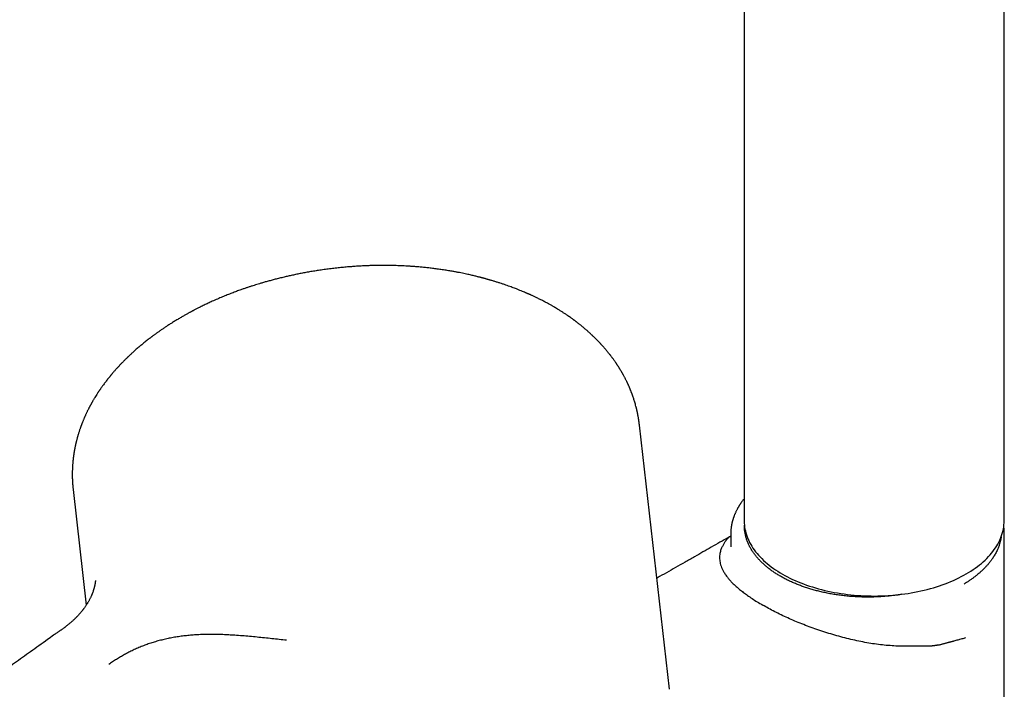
# Model space of a CAD drawing. Header units: millimetres. Extents: x 8 to 761, y 12 to 869.
# Tile 11 of 34: x 645 to 732, y 225 to 283. Entities that reach past the tile are written whole.
import ezdxf

# ---------------------------------------------------------------- set-up
doc = ezdxf.new("R2010")
doc.units = ezdxf.units.MM

msp = doc.modelspace()

# ---------------------------------------------------------------- linework, layer by layer
at = {"color": 7, "linetype": 'Continuous', "lineweight": 30}
for p, q in [((708.926, 340.454), (708.933, 239.44)), ((731.733, 239.442), (731.726, 340.455)), ((699.725, 247.885), (699.729, 247.86)), ((702.368, 224.666), (699.732, 247.86)), ((650.052, 242.213), (651.205, 232.063)), ((650.064, 242.203), (650.063, 242.215)), ((707.752, 238.119), (707.739, 238.112)), ((707.751, 238.33), (707.752, 237.167)), ((731.753, 214.919), (731.751, 238.332)), ((707.753, 237.167), (707.753, 237.172)), ((651.296, 232.211), (651.307, 232.229)), ((651.313, 232.234), (651.309, 232.228))]:
    msp.add_line(p, q, dxfattribs=at)
at = {"color": 7, "linetype": 'Continuous', "lineweight": 30, "flags": 128}
msp.add_lwpolyline([(708.933, 239.44), (708.933, 239.426), (708.938, 239.254), (708.95, 239.082), (708.97, 238.91), (708.998, 238.738), (709.034, 238.567), (709.078, 238.397), (709.129, 238.227), (709.188, 238.058), (709.254, 237.89), (709.328, 237.723), (709.41, 237.557), (709.499, 237.393), (709.596, 237.23), (709.699, 237.068), (709.811, 236.908), (709.929, 236.75), (710.055, 236.594), (710.187, 236.44), (710.327, 236.287), (710.473, 236.137), (710.626, 235.989), (710.786, 235.844), (710.952, 235.701), (711.125, 235.56), (711.304, 235.422), (711.489, 235.287), (711.681, 235.155), (711.878, 235.026), (712.081, 234.9), (712.29, 234.776), (712.504, 234.656), (712.724, 234.54), (712.948, 234.426), (713.178, 234.317), (713.413, 234.21), (713.653, 234.107), (713.897, 234.008), (714.145, 233.913), (714.398, 233.821), (714.655, 233.734), (714.915, 233.65), (715.18, 233.57), (715.448, 233.494), (715.719, 233.422), (715.994, 233.354), (716.271, 233.291), (716.551, 233.232), (716.834, 233.177), (717.119, 233.126), (717.407, 233.08), (717.696, 233.038), (717.987, 233), (718.28, 232.967), (718.574, 232.938), (718.87, 232.914), (719.166, 232.894), (719.464, 232.878), (719.761, 232.867), (720.06, 232.861), (720.358, 232.859), (720.656, 232.862), (720.955, 232.869), (721.252, 232.881), (721.55, 232.897), (721.846, 232.917), (722.141, 232.942), (722.435, 232.972), (722.728, 233.006), (723.019, 233.044), (723.308, 233.087), (723.595, 233.134), (723.88, 233.186), (724.162, 233.242), (724.442, 233.302), (724.719, 233.366), (724.993, 233.434), (725.263, 233.507), (725.531, 233.583), (725.795, 233.664), (726.055, 233.748), (726.311, 233.837), (726.563, 233.929), (726.811, 234.025), (727.054, 234.125), (727.293, 234.228), (727.527, 234.335), (727.756, 234.446), (727.98, 234.56), (728.199, 234.677), (728.412, 234.797), (728.62, 234.921), (728.822, 235.048), (729.018, 235.178), (729.208, 235.31), (729.393, 235.446), (729.571, 235.584), (729.742, 235.725), (729.908, 235.869), (730.066, 236.014), (730.218, 236.163), (730.364, 236.313), (730.502, 236.466), (730.633, 236.621), (730.758, 236.777), (730.875, 236.936), (730.985, 237.096), (731.088, 237.258), (731.183, 237.421), (731.271, 237.586), (731.351, 237.752), (731.424, 237.919), (731.489, 238.087), (731.547, 238.256), (731.597, 238.426), (731.639, 238.596), (731.673, 238.767), (731.7, 238.939), (731.719, 239.111), (731.73, 239.283), (731.733, 239.442)], dxfattribs=at)
at = {"color": 7, "linetype": 'Continuous', "lineweight": 30}
for points, knots in [([(699.736, 247.884), (699.734, 247.905), (699.729, 247.949), (699.719, 248.025), (699.709, 248.103), (699.698, 248.19), (699.686, 248.27), (699.673, 248.354), (699.659, 248.443), (699.645, 248.531), (699.632, 248.606), (699.621, 248.665), (699.612, 248.715), (699.602, 248.767), (699.59, 248.826), (699.577, 248.892), (699.563, 248.96), (699.549, 249.025), (699.535, 249.088), (699.522, 249.149), (699.509, 249.204), (699.497, 249.256), (699.484, 249.31), (699.469, 249.372), (699.452, 249.44), (699.423, 249.55), (699.383, 249.697), (699.333, 249.87), (699.285, 250.029), (699.237, 250.18), (699.185, 250.333), (699.13, 250.491), (699.081, 250.625), (699.041, 250.73), (699.014, 250.8), (698.99, 250.861), (698.968, 250.917), (698.945, 250.974), (698.919, 251.037), (698.889, 251.108), (698.858, 251.181), (698.824, 251.26), (698.787, 251.343), (698.75, 251.426), (698.715, 251.5), (698.684, 251.567), (698.653, 251.633), (698.617, 251.708), (698.571, 251.801), (698.516, 251.91), (698.456, 252.027), (698.397, 252.137), (698.352, 252.22), (698.317, 252.283), (698.29, 252.332), (698.258, 252.389), (698.224, 252.449), (698.19, 252.509), (698.151, 252.575), (698.109, 252.647), (698.063, 252.722), (698.018, 252.797), (697.973, 252.869), (697.929, 252.938), (697.892, 252.997), (697.864, 253.041), (697.843, 253.074), (697.827, 253.098), (697.809, 253.125), (697.787, 253.158), (697.761, 253.199), (697.73, 253.245), (697.695, 253.297), (697.642, 253.375), (697.573, 253.473), (697.491, 253.59), (697.42, 253.688), (697.359, 253.77), (697.309, 253.837), (697.26, 253.902), (697.214, 253.962), (697.171, 254.018), (697.128, 254.073), (697.084, 254.129), (697.033, 254.192), (696.977, 254.263), (696.916, 254.338), (696.851, 254.416), (696.784, 254.495), (696.717, 254.575), (696.647, 254.655), (696.578, 254.733), (696.519, 254.8), (696.472, 254.852), (696.437, 254.891), (696.408, 254.923), (696.382, 254.951), (696.351, 254.985), (696.309, 255.03), (696.254, 255.089), (696.181, 255.166), (696.095, 255.256), (696, 255.353), (695.907, 255.447), (695.817, 255.535), (695.734, 255.616), (695.661, 255.686), (695.598, 255.746), (695.539, 255.802), (695.472, 255.864), (695.392, 255.938), (695.3, 256.021), (695.2, 256.11), (695.094, 256.203), (694.981, 256.301), (694.864, 256.401), (694.744, 256.5), (694.636, 256.588), (694.542, 256.664), (694.462, 256.728), (694.383, 256.79), (694.306, 256.85), (694.242, 256.899), (694.19, 256.939), (694.152, 256.968), (694.118, 256.993), (694.088, 257.016), (694.058, 257.038), (694.022, 257.065), (693.975, 257.099), (693.917, 257.142), (693.849, 257.192), (693.772, 257.247), (693.668, 257.322), (693.543, 257.409), (693.404, 257.505), (693.279, 257.589), (693.167, 257.663), (693.063, 257.732), (692.956, 257.801), (692.844, 257.872), (692.729, 257.944), (692.635, 258.002), (692.56, 258.048), (692.506, 258.081), (692.461, 258.108), (692.424, 258.13), (692.386, 258.153), (692.339, 258.181), (692.281, 258.215), (692.213, 258.255), (692.133, 258.301), (692.041, 258.353), (691.935, 258.414), (691.813, 258.482), (691.678, 258.556), (691.535, 258.633), (691.385, 258.712), (691.194, 258.811), (690.957, 258.931), (690.732, 259.041), (690.556, 259.125), (690.441, 259.179), (690.335, 259.228), (690.246, 259.269), (690.174, 259.301), (690.117, 259.327), (690.068, 259.349), (690.022, 259.369), (689.976, 259.389), (689.931, 259.409), (689.885, 259.429), (689.797, 259.467), (689.659, 259.527), (689.465, 259.608), (689.252, 259.695), (689.047, 259.777), (688.851, 259.853), (688.667, 259.923), (688.466, 259.998), (688.247, 260.077), (688.01, 260.161), (687.766, 260.244), (687.516, 260.327), (687.261, 260.408), (687.042, 260.476), (686.866, 260.529), (686.742, 260.566), (686.626, 260.6), (686.52, 260.631), (686.419, 260.659), (686.324, 260.686), (686.236, 260.71), (686.162, 260.731), (686.101, 260.747), (686.054, 260.76), (686.021, 260.769), (685.991, 260.777), (685.955, 260.786), (685.903, 260.8), (685.834, 260.818), (685.748, 260.84), (685.644, 260.867), (685.523, 260.897), (685.385, 260.931), (685.231, 260.969), (685.059, 261.01), (684.87, 261.053), (684.663, 261.099), (684.439, 261.148), (684.199, 261.198), (683.942, 261.249), (683.671, 261.301), (683.392, 261.352), (683.053, 261.411), (682.662, 261.474), (682.222, 261.539), (681.794, 261.597), (681.379, 261.648), (680.977, 261.692), (680.589, 261.73), (680.214, 261.763), (679.865, 261.79), (679.541, 261.812), (679.241, 261.83), (678.953, 261.844), (678.676, 261.856), (678.412, 261.865), (678.159, 261.872), (677.885, 261.877), (677.581, 261.881), (677.237, 261.882), (676.872, 261.88), (676.488, 261.874), (676.083, 261.863), (675.658, 261.846), (675.226, 261.824), (674.789, 261.797), (674.347, 261.765), (673.889, 261.726), (673.415, 261.68), (672.924, 261.626), (672.431, 261.565), (671.946, 261.499), (671.479, 261.429), (671.027, 261.356), (670.59, 261.28), (670.171, 261.202), (669.769, 261.123), (669.384, 261.043), (669.014, 260.963), (668.637, 260.876), (668.255, 260.785), (667.87, 260.688), (667.506, 260.593), (667.161, 260.499), (666.836, 260.407), (666.544, 260.322), (666.283, 260.243), (666.042, 260.169), (665.801, 260.092), (665.553, 260.012), (665.297, 259.926), (665.034, 259.836), (664.727, 259.729), (664.376, 259.601), (663.979, 259.452), (663.568, 259.291), (663.144, 259.118), (662.705, 258.932), (662.348, 258.774), (662.078, 258.65), (661.898, 258.567), (661.722, 258.484), (661.547, 258.4), (661.376, 258.316), (661.211, 258.234), (661.062, 258.16), (660.93, 258.093), (660.815, 258.033), (660.72, 257.984), (660.643, 257.943), (660.583, 257.912), (660.532, 257.885), (660.488, 257.861), (660.444, 257.838), (660.393, 257.81), (660.329, 257.776), (660.254, 257.735), (660.169, 257.688), (660.074, 257.636), (659.968, 257.577), (659.851, 257.511), (659.722, 257.438), (659.585, 257.359), (659.444, 257.276), (659.246, 257.159), (659, 257.01), (658.712, 256.831), (658.441, 256.658), (658.187, 256.491), (657.95, 256.332), (657.726, 256.178), (657.517, 256.031), (657.351, 255.912), (657.224, 255.82), (657.137, 255.756), (657.059, 255.698), (657, 255.654), (656.958, 255.622), (656.925, 255.597), (656.884, 255.567), (656.833, 255.528), (656.77, 255.48), (656.674, 255.406), (656.55, 255.309), (656.403, 255.193), (656.263, 255.08), (656.13, 254.972), (656.005, 254.868), (655.873, 254.758), (655.737, 254.642), (655.599, 254.522), (655.474, 254.412), (655.362, 254.311), (655.262, 254.221), (655.174, 254.14), (655.098, 254.07), (655.033, 254.009), (654.983, 253.962), (654.945, 253.926), (654.911, 253.894), (654.873, 253.857), (654.828, 253.814), (654.776, 253.764), (654.715, 253.705), (654.644, 253.635), (654.563, 253.555), (654.475, 253.466), (654.358, 253.348), (654.215, 253.199), (654.045, 253.018), (653.907, 252.868), (653.803, 252.753), (653.733, 252.674), (653.663, 252.595), (653.598, 252.52), (653.539, 252.452), (653.49, 252.395), (653.45, 252.347), (653.419, 252.31), (653.394, 252.281), (653.37, 252.252), (653.34, 252.216), (653.301, 252.169), (653.255, 252.113), (653.206, 252.052), (653.155, 251.989), (653.105, 251.926), (653.005, 251.799), (652.856, 251.606), (652.706, 251.405), (652.602, 251.261), (652.543, 251.178), (652.488, 251.1), (652.441, 251.031), (652.405, 250.979), (652.378, 250.94), (652.356, 250.907), (652.331, 250.871), (652.302, 250.827), (652.267, 250.775), (652.229, 250.717), (652.122, 250.554), (652.012, 250.378), (651.899, 250.192), (651.842, 250.096), (651.788, 250.004), (651.739, 249.919), (651.702, 249.854), (651.675, 249.806), (651.656, 249.772), (651.641, 249.745), (651.628, 249.722), (651.616, 249.699), (651.6, 249.67), (651.579, 249.631), (651.552, 249.582), (651.522, 249.525), (651.489, 249.464), (651.457, 249.402), (651.413, 249.316), (651.358, 249.208), (651.299, 249.088), (651.248, 248.983), (651.204, 248.891), (651.163, 248.803), (651.126, 248.722), (651.092, 248.646), (651.06, 248.573), (651.028, 248.499), (650.994, 248.421), (650.957, 248.334), (650.916, 248.234), (650.88, 248.145), (650.852, 248.072), (650.832, 248.021), (650.813, 247.973), (650.798, 247.933), (650.786, 247.901), (650.777, 247.878), (650.768, 247.855), (650.758, 247.827), (650.744, 247.788), (650.725, 247.736), (650.7, 247.667), (650.67, 247.582), (650.637, 247.485), (650.602, 247.382), (650.567, 247.274), (650.531, 247.16), (650.501, 247.061), (650.478, 246.984), (650.464, 246.934), (650.452, 246.893), (650.439, 246.848), (650.424, 246.796), (650.408, 246.736), (650.39, 246.671), (650.371, 246.598), (650.354, 246.531), (650.338, 246.469), (650.325, 246.415), (650.311, 246.358), (650.297, 246.299), (650.284, 246.243), (650.273, 246.195), (650.265, 246.157), (650.258, 246.128), (650.25, 246.089), (650.237, 246.032), (650.22, 245.949), (650.205, 245.873), (650.192, 245.809), (650.183, 245.759), (650.173, 245.707), (650.163, 245.652), (650.153, 245.595), (650.144, 245.539), (650.135, 245.49), (650.129, 245.449), (650.124, 245.417), (650.119, 245.389), (650.115, 245.361), (650.11, 245.33), (650.105, 245.297), (650.099, 245.253), (650.091, 245.197), (650.081, 245.128), (650.071, 245.05), (650.06, 244.964), (650.05, 244.879), (650.042, 244.8), (650.033, 244.718), (650.024, 244.622), (650.014, 244.509), (650.005, 244.393), (649.998, 244.28), (649.992, 244.171), (649.986, 244.065), (649.982, 243.959), (649.979, 243.864), (649.977, 243.778), (649.976, 243.702), (649.975, 243.625), (649.975, 243.544), (649.975, 243.458), (649.976, 243.375), (649.977, 243.301), (649.979, 243.24), (649.98, 243.185), (649.982, 243.13), (649.984, 243.06), (649.988, 242.975), (649.993, 242.875), (650, 242.769), (650.006, 242.679), (650.011, 242.606), (650.016, 242.547), (650.022, 242.478), (650.03, 242.396), (650.039, 242.301), (650.047, 242.232), (650.051, 242.196)], [0, 0, 0, 0, 0.00089, 0.001916, 0.00373, 0.00535, 0.006742, 0.008243, 0.009927, 0.011538, 0.012967, 0.013867, 0.014716, 0.015615, 0.016686, 0.017923, 0.01917, 0.020347, 0.021454, 0.02262, 0.023631, 0.024497, 0.025453, 0.026598, 0.027892, 0.02919, 0.032707, 0.036008, 0.038835, 0.041627, 0.044523, 0.047536, 0.050735, 0.052204, 0.053555, 0.054724, 0.05572, 0.056793, 0.058024, 0.059432, 0.060902, 0.062348, 0.064077, 0.065755, 0.067237, 0.06849, 0.069719, 0.071207, 0.072943, 0.075374, 0.077743, 0.079995, 0.082027, 0.082843, 0.08385, 0.08505, 0.086334, 0.08756, 0.088727, 0.090442, 0.092011, 0.093436, 0.095115, 0.096557, 0.097779, 0.098782, 0.099364, 0.099834, 0.100329, 0.101107, 0.101921, 0.102913, 0.104069, 0.105238, 0.107908, 0.11042, 0.112781, 0.1143, 0.115774, 0.117202, 0.118547, 0.11978, 0.120919, 0.122161, 0.123559, 0.125139, 0.126865, 0.128632, 0.130421, 0.132231, 0.134062, 0.135916, 0.13763, 0.138661, 0.139548, 0.14029, 0.140891, 0.141548, 0.142652, 0.144032, 0.145687, 0.148087, 0.150405, 0.152639, 0.154791, 0.156798, 0.158494, 0.159914, 0.161172, 0.162615, 0.164507, 0.166615, 0.168844, 0.171193, 0.173661, 0.176249, 0.178849, 0.181366, 0.183088, 0.184769, 0.186408, 0.188007, 0.189512, 0.190384, 0.191165, 0.191854, 0.192453, 0.19299, 0.193672, 0.19462, 0.195783, 0.197161, 0.198742, 0.200339, 0.203317, 0.206086, 0.208382, 0.210512, 0.212475, 0.214284, 0.21656, 0.218693, 0.220682, 0.221787, 0.222812, 0.223624, 0.224208, 0.224859, 0.225701, 0.22674, 0.227975, 0.229406, 0.231033, 0.232855, 0.235085, 0.237466, 0.239948, 0.24253, 0.245213, 0.249761, 0.254572, 0.256533, 0.25851, 0.260274, 0.261772, 0.262885, 0.263787, 0.264547, 0.265296, 0.266037, 0.266769, 0.267494, 0.268229, 0.27104, 0.274136, 0.277518, 0.281186, 0.283807, 0.286665, 0.289774, 0.293133, 0.296743, 0.300604, 0.304209, 0.308007, 0.312, 0.313939, 0.315775, 0.317471, 0.319025, 0.320439, 0.321897, 0.323167, 0.324248, 0.325139, 0.325821, 0.326286, 0.326555, 0.327104, 0.327859, 0.328819, 0.330076, 0.331569, 0.333298, 0.335264, 0.337465, 0.339902, 0.342575, 0.345484, 0.348628, 0.352009, 0.355558, 0.359335, 0.363255, 0.367111, 0.373284, 0.379255, 0.385023, 0.390589, 0.395952, 0.401114, 0.406073, 0.410831, 0.414931, 0.418868, 0.422643, 0.426256, 0.429706, 0.432993, 0.436162, 0.440377, 0.444847, 0.449571, 0.454549, 0.459782, 0.46527, 0.471013, 0.4765, 0.482202, 0.488118, 0.494249, 0.500593, 0.507151, 0.51341, 0.519487, 0.525384, 0.531099, 0.536632, 0.541891, 0.546974, 0.551883, 0.556616, 0.562024, 0.567183, 0.572095, 0.576758, 0.581174, 0.585342, 0.588717, 0.591949, 0.595266, 0.598706, 0.602269, 0.605956, 0.609765, 0.615205, 0.620879, 0.626786, 0.632928, 0.639409, 0.646131, 0.648837, 0.651581, 0.654287, 0.656822, 0.659613, 0.662158, 0.664457, 0.666508, 0.668314, 0.669873, 0.670992, 0.671937, 0.672708, 0.673391, 0.674026, 0.674802, 0.675815, 0.677068, 0.678389, 0.679902, 0.681606, 0.683502, 0.685589, 0.687868, 0.690229, 0.692545, 0.697641, 0.702501, 0.707127, 0.711519, 0.715675, 0.719613, 0.723367, 0.726938, 0.728631, 0.730272, 0.731733, 0.732968, 0.733524, 0.734078, 0.734826, 0.735784, 0.736952, 0.738328, 0.741196, 0.744028, 0.746735, 0.749318, 0.751776, 0.754111, 0.75714, 0.759931, 0.762483, 0.764799, 0.766884, 0.768708, 0.77031, 0.771689, 0.772847, 0.773495, 0.774166, 0.774996, 0.775981, 0.777096, 0.778336, 0.779957, 0.781753, 0.783722, 0.785842, 0.789597, 0.793533, 0.79765, 0.799317, 0.801012, 0.802736, 0.804392, 0.805832, 0.807055, 0.80806, 0.808848, 0.809418, 0.809918, 0.810673, 0.811693, 0.812899, 0.814215, 0.815529, 0.816843, 0.818156, 0.823467, 0.82886, 0.830581, 0.832314, 0.833959, 0.835349, 0.83648, 0.83713, 0.837727, 0.838464, 0.839352, 0.840389, 0.841577, 0.842882, 0.850199, 0.852087, 0.853986, 0.855884, 0.857576, 0.858991, 0.859767, 0.860425, 0.860963, 0.861383, 0.861762, 0.862324, 0.863082, 0.864036, 0.865187, 0.866421, 0.867625, 0.868799, 0.871444, 0.873921, 0.875768, 0.877548, 0.879256, 0.880822, 0.882226, 0.883621, 0.885016, 0.886488, 0.888098, 0.889996, 0.892187, 0.893146, 0.894151, 0.895097, 0.895871, 0.896471, 0.896899, 0.897184, 0.897769, 0.898493, 0.899357, 0.900731, 0.902355, 0.904186, 0.906157, 0.908158, 0.910284, 0.912529, 0.913698, 0.914608, 0.915311, 0.916021, 0.917085, 0.918208, 0.919391, 0.920706, 0.922217, 0.923148, 0.92414, 0.925193, 0.926308, 0.927399, 0.928285, 0.92898, 0.929484, 0.92991, 0.93113, 0.932642, 0.934438, 0.935296, 0.936203, 0.937158, 0.938162, 0.939215, 0.940287, 0.941205, 0.941939, 0.942512, 0.942967, 0.94347, 0.944026, 0.944634, 0.945296, 0.946412, 0.947673, 0.949085, 0.95065, 0.952318, 0.953745, 0.954902, 0.956797, 0.958907, 0.961022, 0.963049, 0.965, 0.966901, 0.968767, 0.970644, 0.972039, 0.97338, 0.974696, 0.976146, 0.977745, 0.979272, 0.980561, 0.981662, 0.982545, 0.983486, 0.9846, 0.986234, 0.98802, 0.989883, 0.991807, 0.992818, 0.993854, 0.99507, 0.9965, 0.998143, 1, 1, 1, 1]), ([(708.933, 241.406), (708.929, 241.4), (708.9, 241.366), (708.852, 241.304), (708.789, 241.221), (708.732, 241.144), (708.68, 241.071), (708.635, 241.006), (708.596, 240.947), (708.561, 240.894), (708.528, 240.844), (708.498, 240.797), (708.47, 240.751), (708.444, 240.708), (708.418, 240.664), (708.389, 240.614), (708.357, 240.557), (708.318, 240.485), (708.276, 240.406), (708.229, 240.313), (708.184, 240.22), (708.143, 240.128), (708.108, 240.047), (708.078, 239.975), (708.053, 239.912), (708.033, 239.857), (708.016, 239.811), (708.004, 239.778), (707.995, 239.751), (707.986, 239.725), (707.975, 239.691), (707.957, 239.637), (707.935, 239.565), (707.91, 239.48), (707.888, 239.396), (707.869, 239.319), (707.853, 239.251), (707.841, 239.192), (707.83, 239.141), (707.822, 239.099), (707.816, 239.066), (707.812, 239.04), (707.807, 239.013), (707.802, 238.983), (707.797, 238.944), (707.79, 238.897), (707.783, 238.843), (707.773, 238.758), (707.762, 238.641), (707.754, 238.495), (707.752, 238.394), (707.752, 238.345)], [0, 0, 0, 0, 0.006038, 0.036845, 0.06578, 0.09284, 0.118026, 0.141334, 0.160526, 0.178636, 0.195792, 0.211995, 0.227242, 0.242229, 0.255463, 0.272243, 0.29242, 0.312943, 0.343464, 0.371871, 0.405423, 0.435442, 0.461924, 0.485212, 0.505681, 0.523328, 0.53815, 0.550145, 0.555714, 0.563837, 0.574806, 0.588622, 0.616154, 0.643463, 0.670144, 0.696196, 0.716225, 0.735034, 0.751345, 0.765141, 0.774874, 0.782794, 0.790198, 0.800064, 0.812512, 0.827544, 0.845161, 0.86522, 0.909587, 0.955943, 1, 1, 1, 1]), ([(712.115, 234.587), (712.015, 234.645), (711.815, 234.763), (711.531, 234.948), (711.259, 235.139), (711, 235.338), (710.756, 235.542), (710.526, 235.751), (710.312, 235.965), (710.112, 236.184), (709.927, 236.407), (709.75, 236.644), (709.584, 236.894), (709.432, 237.157), (709.301, 237.423), (709.19, 237.693), (709.099, 237.965), (709.03, 238.237), (708.981, 238.508), (708.956, 238.78), (708.947, 238.971), (708.953, 239.071), (708.953, 239.08)], [0, 0, 0, 0, 0.049548, 0.099122, 0.148806, 0.198682, 0.248835, 0.298394, 0.347923, 0.3975, 0.447204, 0.49711, 0.552866, 0.608467, 0.664021, 0.719635, 0.775595, 0.830529, 0.885256, 0.939882, 0.994516, 1, 1, 1, 1]), ([(731.751, 238.334), (731.751, 238.345), (731.751, 238.374), (731.75, 238.419), (731.749, 238.47), (731.747, 238.524), (731.744, 238.58), (731.74, 238.638), (731.736, 238.697), (731.731, 238.752), (731.724, 238.814), (731.717, 238.879), (731.709, 238.936), (731.704, 238.968), (731.703, 238.978)], [0, 0, 0, 0, 0.043534, 0.107801, 0.193139, 0.269625, 0.357617, 0.455604, 0.5509, 0.640655, 0.724885, 0.846113, 0.953773, 1, 1, 1, 1]), ([(707.696, 238.082), (707.652, 238.056), (707.352, 237.886), (706.802, 237.574), (706.051, 237.147), (705.311, 236.726), (704.542, 236.289), (703.744, 235.834), (702.919, 235.364), (702.111, 234.903), (701.559, 234.589), (701.278, 234.428), (701.26, 234.417)], [0, 0, 0, 0, 0.020774, 0.139192, 0.25579, 0.370567, 0.483525, 0.614319, 0.742585, 0.868324, 0.991536, 1, 1, 1, 1]), ([(707.39, 237.813), (707.389, 237.812), (707.386, 237.808), (707.378, 237.799), (707.364, 237.781), (707.342, 237.752), (707.307, 237.705), (707.26, 237.638), (707.201, 237.548), (707.137, 237.446), (707.073, 237.332), (707.009, 237.21), (706.947, 237.074), (706.889, 236.924), (706.838, 236.759), (706.797, 236.58), (706.773, 236.396), (706.766, 236.207), (706.777, 236.014), (706.807, 235.809), (706.861, 235.594), (706.941, 235.366), (707.05, 235.127), (707.193, 234.875), (707.359, 234.63), (707.544, 234.393), (707.743, 234.166), (707.972, 233.93), (708.232, 233.687), (708.525, 233.435), (708.853, 233.175), (709.218, 232.907), (709.624, 232.631), (710.069, 232.346), (710.394, 232.153), (710.559, 232.055)], [0, 0, 0, 0, 0.000582, 0.002342, 0.005167, 0.010593, 0.017919, 0.030648, 0.046762, 0.066261, 0.085672, 0.107574, 0.13197, 0.158859, 0.188243, 0.220124, 0.254505, 0.286645, 0.320703, 0.356683, 0.394582, 0.4344, 0.476132, 0.519775, 0.565326, 0.603138, 0.64217, 0.682424, 0.723906, 0.766629, 0.810614, 0.85589, 0.902502, 0.950511, 1, 1, 1, 1]), ([(707.389, 237.816), (707.412, 237.845), (707.459, 237.904), (707.544, 237.981), (707.636, 238.047), (707.704, 238.088), (707.74, 238.105), (707.743, 238.106)], [0, 0, 0, 0, 0.237207, 0.488365, 0.753234, 0.981367, 1, 1, 1, 1]), ([(731.479, 238.065), (731.471, 238.015), (731.459, 237.932), (731.436, 237.816), (731.414, 237.716), (731.389, 237.615), (731.36, 237.511), (731.327, 237.4), (731.288, 237.282), (731.232, 237.13), (731.161, 236.958), (731.075, 236.773), (730.99, 236.606), (730.918, 236.479), (730.863, 236.385), (730.823, 236.321), (730.785, 236.261), (730.75, 236.206), (730.716, 236.156), (730.676, 236.098), (730.625, 236.025), (730.558, 235.934), (730.48, 235.832), (730.403, 235.735), (730.328, 235.646), (730.259, 235.566), (730.184, 235.483), (730.107, 235.399), (730.02, 235.307), (729.927, 235.214), (729.831, 235.12), (729.746, 235.04), (729.669, 234.97), (729.593, 234.903), (729.487, 234.811), (729.345, 234.692), (729.162, 234.546), (728.958, 234.394), (728.734, 234.236), (728.487, 234.072), (728.309, 233.963), (728.218, 233.908)], [0, 0, 0, 0, 0.032454, 0.053556, 0.075109, 0.097115, 0.119573, 0.142483, 0.169538, 0.197097, 0.242194, 0.28332, 0.32048, 0.353682, 0.369495, 0.384224, 0.397868, 0.410429, 0.421906, 0.4323, 0.45099, 0.472313, 0.496269, 0.522856, 0.540915, 0.560014, 0.580626, 0.601736, 0.6214, 0.647985, 0.671371, 0.691556, 0.708542, 0.724821, 0.743771, 0.779706, 0.818335, 0.859667, 0.903712, 0.950484, 1, 1, 1, 1]), ([(652.004, 234.227), (652.004, 234.227), (652.004, 234.227), (652.004, 234.225), (652.004, 234.224), (652.004, 234.221), (652.004, 234.217), (652.004, 234.213), (652.004, 234.208), (652.003, 234.202), (652.003, 234.195), (652.002, 234.186), (652.002, 234.175), (652.001, 234.164), (652, 234.155), (651.999, 234.147), (651.999, 234.137), (651.998, 234.126), (651.996, 234.113), (651.995, 234.099), (651.993, 234.087), (651.992, 234.076), (651.991, 234.067), (651.99, 234.057), (651.988, 234.043), (651.986, 234.027), (651.984, 234.012), (651.982, 234.003), (651.981, 233.991), (651.977, 233.965), (651.973, 233.941), (651.969, 233.917), (651.965, 233.894), (651.961, 233.874), (651.958, 233.856), (651.954, 233.836), (651.948, 233.809), (651.942, 233.778), (651.935, 233.744), (651.927, 233.712), (651.92, 233.682), (651.913, 233.653), (651.906, 233.624), (651.898, 233.591), (651.887, 233.552), (651.873, 233.503), (651.857, 233.445), (651.839, 233.387), (651.822, 233.334), (651.806, 233.288), (651.797, 233.261), (651.793, 233.248)], [0, 0, 0, 0, 0.017227, 0.039134, 0.061518, 0.082555, 0.101969, 0.123458, 0.142552, 0.162133, 0.183127, 0.207321, 0.233268, 0.257967, 0.273902, 0.288906, 0.304591, 0.323218, 0.344006, 0.365876, 0.3842, 0.395623, 0.406754, 0.418422, 0.4345, 0.455176, 0.47416, 0.489805, 0.508467, 0.524553, 0.542297, 0.5632, 0.584335, 0.600929, 0.614168, 0.629971, 0.649524, 0.675235, 0.700116, 0.723634, 0.74565, 0.765329, 0.782555, 0.799548, 0.820611, 0.847176, 0.878291, 0.91034, 0.94125, 0.971107, 1, 1, 1, 1]), ([(722.754, 233.011), (722.722, 233.005), (722.538, 232.973), (722.194, 232.924), (721.727, 232.866), (721.257, 232.821), (720.789, 232.788), (720.32, 232.768), (719.847, 232.759), (719.372, 232.763), (718.893, 232.779), (718.416, 232.808), (717.94, 232.849), (717.471, 232.901), (717.009, 232.965), (716.557, 233.04), (716.11, 233.127), (715.682, 233.221), (715.274, 233.322), (714.886, 233.429), (714.507, 233.544), (714.137, 233.668), (713.774, 233.801), (713.419, 233.942), (713.074, 234.092), (712.742, 234.249), (712.42, 234.413), (712.217, 234.529), (712.115, 234.587)], [0, 0, 0, 0, 0.008578, 0.050186, 0.092048, 0.133121, 0.174009, 0.214794, 0.255554, 0.297055, 0.338574, 0.380196, 0.422005, 0.463815, 0.504651, 0.545463, 0.586327, 0.627319, 0.664682, 0.701904, 0.739044, 0.776159, 0.813307, 0.85092, 0.888332, 0.925608, 0.962809, 1, 1, 1, 1]), ([(651.791, 233.238), (651.788, 233.232), (651.78, 233.208), (651.766, 233.168), (651.748, 233.119), (651.73, 233.073), (651.71, 233.021), (651.684, 232.958), (651.651, 232.881), (651.614, 232.796), (651.57, 232.703), (651.523, 232.607), (651.473, 232.511), (651.422, 232.419), (651.373, 232.333), (651.333, 232.264), (651.308, 232.223), (651.299, 232.21)], [0, 0, 0, 0, 0.021076, 0.083495, 0.137002, 0.182498, 0.229737, 0.298394, 0.374784, 0.458926, 0.548344, 0.64477, 0.737642, 0.822145, 0.898375, 0.966457, 1, 1, 1, 1]), ([(651.309, 232.228), (651.285, 232.188), (651.237, 232.111), (651.167, 232.004), (651.103, 231.91), (651.047, 231.831), (650.997, 231.763), (650.952, 231.702), (650.908, 231.646), (650.864, 231.589), (650.814, 231.526), (650.757, 231.457), (650.697, 231.386), (650.638, 231.318), (650.58, 231.252), (650.52, 231.187), (650.459, 231.121), (650.403, 231.062), (650.353, 231.011), (650.306, 230.963), (650.26, 230.917), (650.214, 230.871), (650.167, 230.825), (650.115, 230.776), (650.055, 230.72), (649.987, 230.657), (649.914, 230.591), (649.842, 230.528), (649.771, 230.467), (649.698, 230.405), (649.625, 230.344), (649.552, 230.285), (649.481, 230.229), (649.414, 230.176), (649.35, 230.128), (649.288, 230.081), (649.221, 230.032), (649.147, 229.978), (649.07, 229.923), (648.996, 229.871), (648.929, 229.824), (648.865, 229.779), (648.793, 229.73), (648.706, 229.67), (648.599, 229.596), (648.475, 229.511), (648.388, 229.449), (648.342, 229.416)], [0, 0, 0, 0, 0.036837, 0.071471, 0.102005, 0.128478, 0.151566, 0.17241, 0.191035, 0.209608, 0.230133, 0.253235, 0.276921, 0.300317, 0.320689, 0.343209, 0.366262, 0.386406, 0.403548, 0.418829, 0.435349, 0.450699, 0.466306, 0.482917, 0.502222, 0.525543, 0.549464, 0.57281, 0.595691, 0.61847, 0.641224, 0.662103, 0.682737, 0.702154, 0.720281, 0.737208, 0.755716, 0.777174, 0.799326, 0.81963, 0.838084, 0.854688, 0.872166, 0.897089, 0.9267, 0.961003, 1, 1, 1, 1]), ([(723.608, 228.453), (723.381, 228.45), (722.93, 228.442), (722.247, 228.464), (721.565, 228.508), (720.883, 228.577), (720.198, 228.67), (719.509, 228.787), (718.814, 228.927), (718.114, 229.089), (717.409, 229.271), (716.7, 229.472), (715.997, 229.688), (715.308, 229.917), (714.638, 230.156), (713.989, 230.404), (713.361, 230.662), (712.755, 230.927), (712.17, 231.2), (711.608, 231.479), (711.068, 231.765), (710.729, 231.958), (710.559, 232.055)], [0, 0, 0, 0, 0.0505336, 0.1004093, 0.1497645, 0.1987418, 0.2474877, 0.2967179, 0.3463182, 0.3964373, 0.4472169, 0.4987903, 0.5507903, 0.6020438, 0.6526726, 0.7028003, 0.7525517, 0.8020519, 0.8514253, 0.9007948, 0.9502806, 1, 1, 1, 1]), ([(648.342, 229.416), (648.162, 229.287), (647.732, 228.98), (647.058, 228.497), (646.324, 227.973), (645.608, 227.46), (644.907, 226.958), (644.235, 226.478), (643.592, 226.018), (642.977, 225.577), (642.376, 225.147), (641.789, 224.728), (641.217, 224.319), (640.659, 223.92), (640.116, 223.531), (639.587, 223.152), (639.073, 222.784), (638.575, 222.429), (638.095, 222.085), (637.632, 221.753), (637.182, 221.432), (636.743, 221.118), (636.316, 220.812), (635.901, 220.515), (635.5, 220.228), (635.113, 219.951), (634.742, 219.686), (634.388, 219.433), (634.05, 219.191), (633.725, 218.958), (633.433, 218.75), (633.174, 218.564), (632.943, 218.399), (632.722, 218.241), (632.508, 218.088), (632.274, 217.92), (632.01, 217.732), (631.711, 217.518), (631.394, 217.291), (631.057, 217.05), (630.702, 216.796), (630.33, 216.53), (629.942, 216.252), (629.538, 215.963), (629.127, 215.669), (628.708, 215.369), (628.283, 215.065), (627.844, 214.751), (627.39, 214.426), (626.922, 214.091), (626.44, 213.746), (625.943, 213.391), (625.432, 213.025), (624.906, 212.649), (624.37, 212.266), (623.823, 211.874), (623.265, 211.475), (622.693, 211.066), (622.103, 210.644), (621.496, 210.209), (620.87, 209.762), (620.231, 209.304), (619.576, 208.836), (618.912, 208.361), (618.237, 207.878), (617.551, 207.388), (616.852, 206.887), (616.134, 206.374), (615.396, 205.846), (614.639, 205.304), (613.867, 204.752), (613.079, 204.189), (612.277, 203.615), (611.553, 203.096), (611.095, 202.769), (610.91, 202.636)], [0, 0, 0, 0, 0.014431, 0.034488, 0.054102, 0.073275, 0.092006, 0.110299, 0.127144, 0.1436, 0.159669, 0.175349, 0.190644, 0.205552, 0.220074, 0.234212, 0.247966, 0.261335, 0.274092, 0.28648, 0.298499, 0.310149, 0.321631, 0.332733, 0.343452, 0.35379, 0.363748, 0.373156, 0.382198, 0.390872, 0.39918, 0.405561, 0.411708, 0.417621, 0.423299, 0.428843, 0.436424, 0.444409, 0.452799, 0.46187, 0.47137, 0.4813, 0.491659, 0.502449, 0.513667, 0.524639, 0.535992, 0.547727, 0.559845, 0.572345, 0.585228, 0.598494, 0.612142, 0.626174, 0.640589, 0.655121, 0.670023, 0.685296, 0.70094, 0.717251, 0.733948, 0.751031, 0.768501, 0.786359, 0.804276, 0.822568, 0.841237, 0.860283, 0.880107, 0.900325, 0.920939, 0.94195, 0.963359, 0.985167, 1, 1, 1, 1]), ([(668.781, 228.975), (668.566, 228.997), (668.135, 229.04), (667.488, 229.108), (666.841, 229.177), (666.192, 229.244), (665.54, 229.307), (664.886, 229.364), (664.276, 229.41), (663.71, 229.443), (663.189, 229.467), (662.667, 229.481), (662.143, 229.486), (661.619, 229.48), (661.093, 229.462), (660.587, 229.431), (660.102, 229.389), (659.637, 229.336), (659.174, 229.271), (658.716, 229.192), (658.264, 229.101), (657.821, 228.998), (657.386, 228.882), (656.959, 228.754), (656.537, 228.612), (656.122, 228.456), (655.715, 228.287), (655.317, 228.107), (654.93, 227.917), (654.556, 227.718), (654.194, 227.511), (653.845, 227.297), (653.505, 227.076), (653.288, 226.923), (653.179, 226.846)], [0, 0, 0, 0, 0.0400019, 0.0800039, 0.1200061, 0.1600075, 0.2000095, 0.2400103, 0.2800122, 0.3114414, 0.3428699, 0.3742992, 0.4057275, 0.4371579, 0.4685869, 0.5000123, 0.5280123, 0.5560121, 0.5840104, 0.6120095, 0.6400085, 0.6675077, 0.6950081, 0.7225076, 0.7500046, 0.7780004, 0.806, 0.834002, 0.8620012, 0.8900003, 0.9175001, 0.9449993, 0.9724996, 1, 1, 1, 1]), ([(725.899, 228.549), (725.935, 228.557), (726.009, 228.573), (726.119, 228.599), (726.229, 228.627), (726.339, 228.655), (726.449, 228.684), (726.555, 228.711), (726.646, 228.736), (726.724, 228.757), (726.795, 228.776), (726.867, 228.795), (726.933, 228.814), (726.991, 228.83), (727.041, 228.843), (727.084, 228.855), (727.12, 228.865), (727.152, 228.873), (727.18, 228.881), (727.209, 228.888), (727.238, 228.896), (727.267, 228.904), (727.296, 228.912), (727.325, 228.919), (727.404, 228.941), (727.528, 228.974), (727.697, 229.02), (727.869, 229.066), (728.044, 229.114), (728.219, 229.161), (728.331, 229.191), (728.385, 229.206)], [0, 0, 0, 0, 0.044508, 0.089031, 0.133563, 0.178097, 0.22263, 0.267161, 0.305896, 0.332831, 0.361326, 0.391384, 0.41877, 0.441045, 0.460816, 0.478081, 0.49284, 0.504386, 0.515933, 0.52748, 0.539028, 0.550576, 0.562125, 0.573675, 0.585225, 0.657842, 0.7227, 0.788403, 0.864059, 0.934595, 1, 1, 1, 1]), ([(725.898, 228.549), (725.89, 228.547), (725.87, 228.54), (725.83, 228.531), (725.773, 228.52), (725.702, 228.507), (725.624, 228.495), (725.543, 228.484), (725.463, 228.475), (725.385, 228.468), (725.31, 228.463), (725.231, 228.459), (725.145, 228.456), (725.052, 228.454), (724.953, 228.453), (724.824, 228.453), (724.672, 228.454), (724.503, 228.455), (724.346, 228.456), (724.195, 228.457), (724.046, 228.457), (723.895, 228.457), (723.751, 228.456), (723.655, 228.454), (723.608, 228.453)], [0, 0, 0, 0, 0.011506, 0.031775, 0.061243, 0.099944, 0.141229, 0.178572, 0.222009, 0.258953, 0.292522, 0.330639, 0.370985, 0.413566, 0.458382, 0.505429, 0.583719, 0.654849, 0.718784, 0.775513, 0.836151, 0.893789, 0.948409, 1, 1, 1, 1])]:
    msp.add_open_spline(points, degree=3, knots=knots, dxfattribs=at)

doc.saveas('drawing.dxf')
